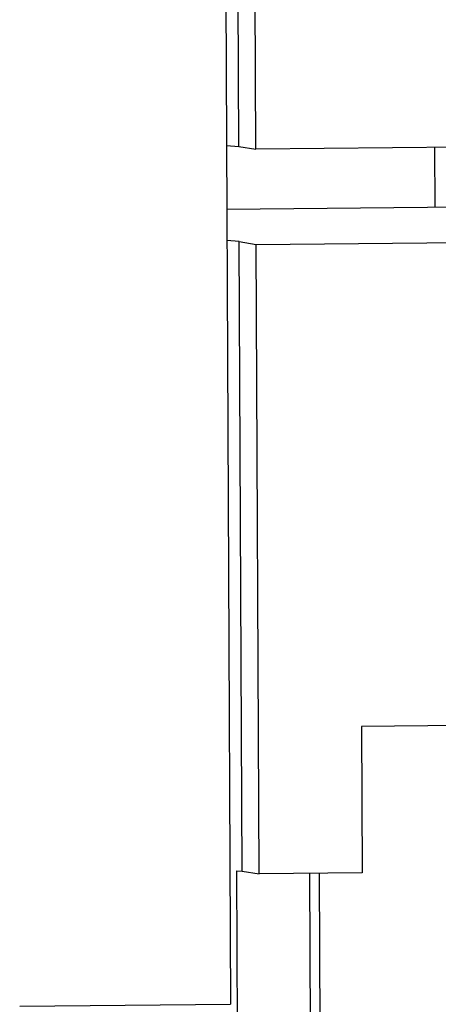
# Model space of a CAD drawing. Header units: millimetres. Extents: x 0 to 1750, y -1720 to 477.
# Tile 74 of 256: x 319.08 to 323.48, y -852.19 to -841.84. Entities that reach past the tile are written whole.
import ezdxf

# ---------------------------------------------------------------- set-up
doc = ezdxf.new("R2010")
doc.units = ezdxf.units.MM
doc.header["$LTSCALE"] = 92.51
for name, color, linetype in [('101300561_14DXF_CONTINUOUS_LINE', 7, 'CONTINUOUS'), ('101300561_DXF_CONTINUOUS_LINE', 7, 'CONTINUOUS'), ('101300786_14DXF_CONTINUOUS_LINE', 7, 'CONTINUOUS'), ('101300786_DXF_CONTINUOUS_LINE', 7, 'CONTINUOUS'), ('DE-11-072043DXF_CONTINUOUS_LINE', 7, 'CONTINUOUS'), ('DE-19-009424DXF_CONTINUOUS_LINE', 7, 'CONTINUOUS')]:
    doc.layers.add(name, color=color, linetype=linetype)

msp = doc.modelspace()

# ---------------------------------------------------------------- linework, layer by layer
at = {"layer": '101300561_14DXF_CONTINUOUS_LINE'}
for p, q in [((321.262, -843.829), (327.277, -843.769)), ((321.572, -844.201), (329.443, -844.122)), ((321.393, -844.171), (321.263, -844.161)), ((321.393, -844.171), (321.572, -844.201)), ((321.422, -850.788), (321.393, -844.171)), ((321.601, -850.817), (321.572, -844.201)), ((328.088, -849.214), (322.677, -849.267)), ((322.677, -849.267), (322.683, -850.807)), ((321.368, -850.784), (321.422, -850.788)), ((321.377, -852.783), (321.368, -850.784)), ((321.422, -850.788), (321.601, -850.817)), ((322.683, -850.807), (321.601, -850.817)), ((322.142, -852.776), (322.133, -850.812)), ((322.245, -852.699), (322.236, -850.811))]:
    msp.add_line(p, q, dxfattribs=at)
at = {"layer": '101300561_DXF_CONTINUOUS_LINE'}
for p, q in [((321.262, -843.829), (327.277, -843.769)), ((321.572, -844.201), (329.443, -844.122)), ((321.393, -844.171), (321.263, -844.161)), ((321.393, -844.171), (321.572, -844.201)), ((321.422, -850.788), (321.393, -844.171)), ((321.601, -850.817), (321.572, -844.201)), ((328.088, -849.214), (322.677, -849.267)), ((322.677, -849.267), (322.683, -850.807)), ((321.368, -850.784), (321.422, -850.788)), ((321.377, -852.783), (321.368, -850.784)), ((321.422, -850.788), (321.601, -850.817)), ((322.683, -850.807), (321.601, -850.817)), ((322.142, -852.776), (322.133, -850.812)), ((322.245, -852.699), (322.236, -850.811))]:
    msp.add_line(p, q, dxfattribs=at)
at = {"layer": '101300786_14DXF_CONTINUOUS_LINE'}
for p, q in [((321.389, -843.172), (321.36, -836.555)), ((321.568, -843.201), (321.539, -836.584)), ((321.259, -843.162), (321.389, -843.172)), ((321.389, -843.172), (321.568, -843.201)), ((329.438, -843.123), (321.568, -843.201))]:
    msp.add_line(p, q, dxfattribs=at)
at = {"layer": '101300786_DXF_CONTINUOUS_LINE'}
for p, q in [((321.389, -843.172), (321.36, -836.555)), ((321.568, -843.201), (321.539, -836.584)), ((321.259, -843.162), (321.389, -843.172)), ((321.389, -843.172), (321.568, -843.201)), ((329.438, -843.123), (321.568, -843.201))]:
    msp.add_line(p, q, dxfattribs=at)
at = {"layer": 'DE-11-072043DXF_CONTINUOUS_LINE'}
for p in [(321.223, -835.036), (319.085, -852.209)]:
    msp.add_line(p, (321.299, -852.187), dxfattribs=at)
at = {"layer": 'DE-19-009424DXF_CONTINUOUS_LINE'}
msp.add_line((323.45, -843.807), (323.447, -843.182), dxfattribs=at)

doc.saveas('drawing.dxf')
